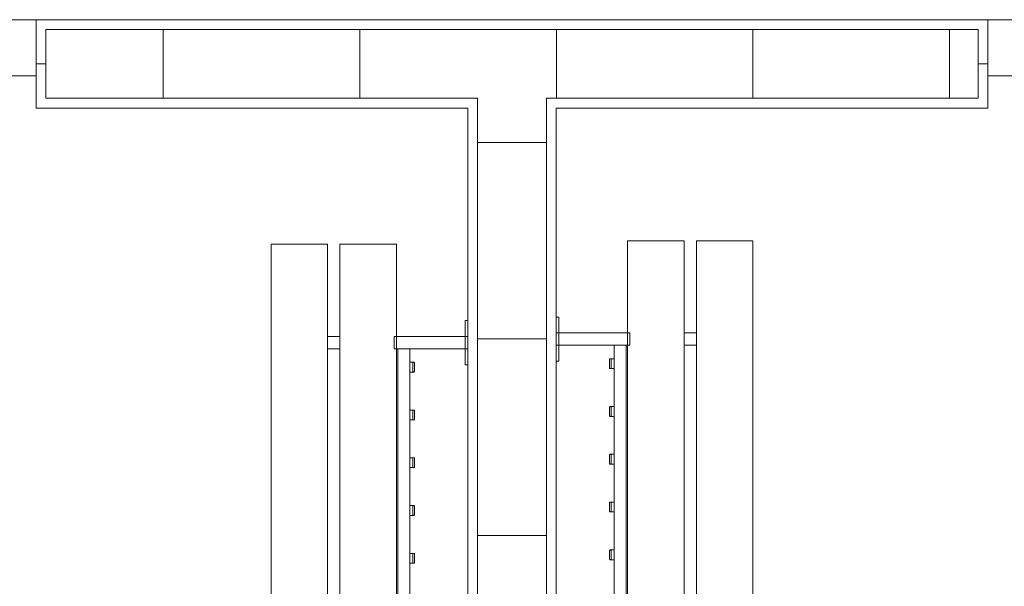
# Model space of a CAD drawing. Header units: millimetres. Extents: x 2016 to 102618, y -16590 to 68005.
# Tile 206 of 256: x 81498 to 83502, y 24547 to 25700. Entities that reach past the tile are written whole.
import ezdxf

# ---------------------------------------------------------------- set-up
doc = ezdxf.new("R2010")
doc.units = ezdxf.units.MM
for name, color, linetype, lineweight in [('A-DOOR', 31, 'Continuous', 13), ('A-GENM', 13, 'Continuous', 13), ('A-WALL', 113, 'Continuous', 13), ('A-WALL-FNSH', 113, 'Continuous', 25), ('A-WALL-PATT', 111, 'Continuous', 25), ('I-FURN', 30, 'Continuous', 13)]:
    doc.layers.add(name, color=color, linetype=linetype, lineweight=lineweight)

# ---------------------------------------------------------------- blocks, each defined once
blk = doc.blocks.new('32_DO deur enkel - DO-4447905-00 Begane grond')
at = {"layer": 'A-DOOR', "lineweight": 5}
for p, q in [((-345, 24), (-412, 24)), ((-412, 24), (-412, -90)), ((-345, -90), (-345, 24)), ((585, 24), (-345, 24)), ((-345, 24), (-345, -26)), ((652, 24), (585, 24)), ((585, 24), (585, -90)), ((585, -26), (585, 24)), ((652, -90), (652, 24)), ((-345, -26), (585, -26)), ((-412, -90), (-345, -90)), ((585, -90), (652, -90))]:
    blk.add_line(p, q, dxfattribs=at)
at = {"layer": 'A-GENM'}
for p, q in [((585, 24), (-306.8, 263)), ((-345, 24), (-282.7, 256.5))]:
    blk.add_line(p, q, dxfattribs=at)
blk = doc.blocks.new('79_VCS_FU_zitbank_kleedkamers - 79_VCS_FU_zitbank_kleedkamers-V7-00 Begane grond')
at = {"layer": 'I-FURN'}
for p, q in [((205, 0), (205, -5.1)), ((205, -5.1), (237.5, -5.1)), ((237.5, -5), (237.5, 0)), ((262.5, 0), (237.5, 0)), ((237.5, -145), (237.5, -5)), ((262.5, -5), (237.5, -5)), ((262.5, 0), (262.5, -5)), ((262.5, -5), (262.5, -145)), ((262.5, -5.1), (295, -5.1)), ((295, -5.1), (295, 0)), ((262.5, -117.5), (1212.5, -117.5)), ((290, -110.5), (290, -109.5)), ((290, -110.7), (290, -116.5)), ((309, -108.5), (291, -108.5)), ((291, -111.5), (309, -111.5)), ((310, -109.5), (310, -110.5)), ((310, -116.5), (310, -110.8)), ((387.2, -110.5), (387.2, -109.5)), ((387.2, -110.7), (387.2, -116.5)), ((406.3, -108.5), (388.2, -108.5)), ((388.2, -111.5), (406.3, -111.5)), ((407.2, -109.5), (407.2, -110.5)), ((407.2, -116.5), (407.2, -110.8)), ((484.4, -110.5), (484.4, -109.5)), ((484.4, -110.7), (484.4, -116.5)), ((503.5, -108.5), (485.4, -108.5)), ((485.4, -111.5), (503.5, -111.5)), ((504.4, -109.5), (504.4, -110.5)), ((504.4, -116.5), (504.4, -110.8)), ((581.7, -110.5), (581.7, -109.5)), ((581.7, -110.7), (581.7, -116.5)), ((600.7, -108.5), (582.6, -108.5)), ((582.7, -111.5), (600.7, -111.5)), ((601.7, -109.5), (601.7, -110.5)), ((601.7, -116.5), (601.7, -110.8)), ((678.9, -110.5), (678.9, -109.5)), ((678.9, -110.7), (678.9, -116.5)), ((697.9, -108.5), (679.9, -108.5)), ((679.9, -111.5), (697.9, -111.5)), ((698.9, -109.5), (698.9, -110.5)), ((698.9, -116.5), (698.9, -110.8)), ((237.5, -145), (50, -145)), ((50, -150), (50, -145)), ((50, -255), (50, -150)), ((237.5, -150), (237.5, -145)), ((262.5, -145), (237.5, -145)), ((262.5, -145), (237.5, -145)), ((262.5, -150), (237.5, -150)), ((1212.5, -142.5), (262.5, -142.5)), ((262.5, -145), (262.5, -150)), ((1212.5, -145), (262.5, -145)), ((50, -260), (50, -255)), ((50, -260), (8250, -260)), ((237.5, -285.2), (237.5, -259.8)), ((262.5, -259.8), (262.5, -285.2)), ((8250, -285), (50, -285)), ((50, -290), (50, -285)), ((50, -395), (50, -290)), ((50, -400), (50, -395)), ((50, -400), (8250, -400))]:
    blk.add_line(p, q, dxfattribs=at)
at = {"layer": 'I-FURN', "flags": 128}
for points in [[(290, -117.5), (290, -117.4), (290, -117.3), (290, -117.2), (290, -117.1), (290, -117), (290, -117), (290, -116.9), (290, -116.8), (290, -116.7), (290, -116.6), (290, -116.5), (290, -116.4), (290, -116.3), (290, -116.3), (290, -116.2), (290, -116.1), (290, -116), (290, -116), (290, -115.9), (290, -115.8), (290, -115.8), (290, -115.7), (290, -115.7)], [(310, -115.7), (310, -115.7), (310, -115.8), (310, -115.8), (310, -115.9), (310, -116), (310, -116.1), (310, -116.1), (310, -116.2), (310, -116.3), (310, -116.4), (310, -116.4), (310, -116.5), (310, -116.6), (310, -116.7), (310, -116.8), (310, -116.9), (310, -117), (310, -117.1), (310, -117.2), (310, -117.3), (310, -117.4), (310, -117.5)], [(387.2, -117.5), (387.2, -117.4), (387.2, -117.3), (387.2, -117.2), (387.2, -117.1), (387.2, -117), (387.2, -117), (387.2, -116.9), (387.2, -116.8), (387.2, -116.7), (387.2, -116.6), (387.2, -116.5), (387.2, -116.4), (387.2, -116.3), (387.2, -116.3), (387.2, -116.2), (387.2, -116.1), (387.2, -116), (387.2, -116), (387.2, -115.9), (387.2, -115.8), (387.2, -115.8), (387.2, -115.7), (387.2, -115.7)], [(407.2, -115.7), (407.2, -115.7), (407.2, -115.8), (407.2, -115.8), (407.2, -115.9), (407.2, -116), (407.2, -116.1), (407.2, -116.1), (407.2, -116.2), (407.2, -116.3), (407.2, -116.4), (407.2, -116.4), (407.2, -116.5), (407.2, -116.6), (407.2, -116.7), (407.2, -116.8), (407.2, -116.9), (407.2, -117), (407.2, -117.1), (407.2, -117.2), (407.2, -117.3), (407.2, -117.4), (407.2, -117.5)], [(484.4, -117.5), (484.4, -117.4), (484.4, -117.3), (484.4, -117.2), (484.4, -117.1), (484.4, -117), (484.4, -117), (484.4, -116.9), (484.4, -116.8), (484.4, -116.7), (484.4, -116.6), (484.4, -116.5), (484.4, -116.4), (484.4, -116.3), (484.4, -116.3), (484.4, -116.2), (484.4, -116.1), (484.4, -116), (484.4, -116), (484.4, -115.9), (484.4, -115.8), (484.4, -115.8), (484.4, -115.7), (484.4, -115.7)], [(504.4, -115.7), (504.4, -115.7), (504.4, -115.8), (504.4, -115.8), (504.4, -115.9), (504.4, -116), (504.4, -116.1), (504.4, -116.1), (504.4, -116.2), (504.4, -116.3), (504.4, -116.4), (504.4, -116.4), (504.4, -116.5), (504.4, -116.6), (504.4, -116.7), (504.4, -116.8), (504.4, -116.9), (504.4, -117), (504.4, -117.1), (504.4, -117.2), (504.4, -117.3), (504.4, -117.4), (504.4, -117.5)], [(581.7, -117.5), (581.7, -117.4), (581.7, -117.3), (581.7, -117.2), (581.7, -117.1), (581.7, -117), (581.7, -117), (581.7, -116.9), (581.7, -116.8), (581.7, -116.7), (581.7, -116.6), (581.7, -116.5), (581.7, -116.4), (581.7, -116.3), (581.7, -116.3), (581.7, -116.2), (581.7, -116.1), (581.7, -116), (581.7, -116), (581.7, -115.9), (581.7, -115.8), (581.7, -115.8), (581.7, -115.7), (581.7, -115.7)], [(601.7, -115.7), (601.7, -115.7), (601.7, -115.8), (601.7, -115.8), (601.7, -115.9), (601.7, -116), (601.7, -116.1), (601.7, -116.1), (601.7, -116.2), (601.7, -116.3), (601.7, -116.4), (601.7, -116.4), (601.7, -116.5), (601.7, -116.6), (601.7, -116.7), (601.7, -116.8), (601.7, -116.9), (601.7, -117), (601.7, -117.1), (601.7, -117.2), (601.7, -117.3), (601.7, -117.4), (601.7, -117.5)], [(678.9, -117.5), (678.9, -117.4), (678.9, -117.3), (678.9, -117.2), (678.9, -117.1), (678.9, -117), (678.9, -117), (678.9, -116.9), (678.9, -116.8), (678.9, -116.7), (678.9, -116.6), (678.9, -116.5), (678.9, -116.4), (678.9, -116.3), (678.9, -116.3), (678.9, -116.2), (678.9, -116.1), (678.9, -116), (678.9, -116), (678.9, -115.9), (678.9, -115.8), (678.9, -115.8), (678.9, -115.7), (678.9, -115.7)], [(698.9, -115.7), (698.9, -115.7), (698.9, -115.8), (698.9, -115.8), (698.9, -115.9), (698.9, -116), (698.9, -116.1), (698.9, -116.1), (698.9, -116.2), (698.9, -116.3), (698.9, -116.4), (698.9, -116.4), (698.9, -116.5), (698.9, -116.6), (698.9, -116.7), (698.9, -116.8), (698.9, -116.9), (698.9, -117), (698.9, -117.1), (698.9, -117.2), (698.9, -117.3), (698.9, -117.4), (698.9, -117.5)]]:
    blk.add_lwpolyline(points, dxfattribs=at)
at = {"layer": 'I-FURN'}
for centre, radius, start, end in [((291, -109.5), 0.978, 90, 180), ((291, -110.5), 1, 180, 270), ((309, -109.5), 0.966, 0, 90), ((309, -110.5), 0.962, 270, 360), ((388.2, -109.5), 0.978, 90, 180), ((388.2, -110.5), 1, 180, 270), ((406.3, -109.5), 0.966, 0, 90), ((406.3, -110.5), 0.962, 270, 360), ((485.4, -109.5), 0.978, 90, 180), ((485.4, -110.5), 1, 180, 270), ((503.5, -109.5), 0.966, 0, 90), ((503.5, -110.5), 0.962, 270, 360), ((582.6, -109.5), 0.978, 90, 180), ((582.7, -110.5), 1, 180, 270), ((600.7, -109.5), 0.966, 0, 90), ((600.7, -110.5), 0.962, 270, 360), ((679.9, -109.5), 0.978, 90, 180), ((679.9, -110.5), 1, 180, 270), ((697.9, -109.5), 0.966, 0, 90), ((697.9, -110.5), 0.962, 270, 360)]:
    blk.add_arc(centre, radius, start, end, dxfattribs=at)
for centre, major_axis, start_param, end_param in [((291, -109.5), (0.978, 0), 1.570796, 3.140513), ((291, -110.5), (1, 0), 3.142593, 4.712389), ((309, -109.5), (0.966, 0), 0.001117, 1.570796), ((309, -110.5), (0.962, 0), 4.712389, 6.282063), ((388.2, -109.5), (0.978, 0), 1.570796, 3.140513), ((388.2, -110.5), (1, 0), 3.142593, 4.712389), ((406.3, -109.5), (0.966, 0), 0.001117, 1.570796), ((406.3, -110.5), (0.962, 0), 4.712389, 6.282063), ((485.4, -109.5), (0.978, 0), 1.570796, 3.140513), ((485.4, -110.5), (1, 0), 3.142593, 4.712389), ((503.5, -109.5), (0.966, 0), 0.001117, 1.570796), ((503.5, -110.5), (0.962, 0), 4.712389, 6.282063), ((582.6, -109.5), (0.978, 0), 1.570796, 3.140513), ((582.7, -110.5), (1, 0), 3.142593, 4.712389), ((600.7, -109.5), (0.966, 0), 0.001117, 1.570796), ((600.7, -110.5), (0.962, 0), 4.712389, 6.282063), ((679.9, -109.5), (0.978, 0), 1.570796, 3.140513), ((679.9, -110.5), (1, 0), 3.142593, 4.712389), ((697.9, -109.5), (0.966, 0), 0.001117, 1.570796), ((697.9, -110.5), (0.962, 0), 4.712389, 6.282063)]:
    blk.add_ellipse(centre, major_axis=major_axis, ratio=0.997927, start_param=start_param, end_param=end_param, dxfattribs=at)
blk = doc.blocks.new('79_VCS_FU_zitbank_kleedkamers - 79_VCS_FU_zitbank_kleedkamers-4609168-00 Begane grond')
at = {"layer": 'I-FURN'}
for p, q in [((8005, 0), (8005, -5.1)), ((8005, -5.1), (8037.5, -5.1)), ((8037.5, -5), (8037.5, 0)), ((8062.5, 0), (8037.5, 0)), ((8037.5, -145), (8037.5, -5)), ((8062.5, -5), (8037.5, -5)), ((8062.5, 0), (8062.5, -5)), ((8062.5, -5), (8062.5, -145)), ((8062.5, -5.1), (8095, -5.1)), ((8095, -5.1), (8095, 0)), ((7087.5, -117.5), (8037.5, -117.5)), ((7601.1, -110.5), (7601.1, -109.5)), ((7601.1, -110.7), (7601.1, -116.5)), ((7620.1, -108.5), (7602.1, -108.5)), ((7602.1, -111.5), (7620.1, -111.5)), ((7621.1, -109.5), (7621.1, -110.5)), ((7621.1, -116.5), (7621.1, -110.8)), ((7698.3, -110.5), (7698.3, -109.5)), ((7698.3, -110.7), (7698.3, -116.5)), ((7717.4, -108.5), (7699.3, -108.5)), ((7699.3, -111.5), (7717.4, -111.5)), ((7718.3, -109.5), (7718.3, -110.5)), ((7718.3, -116.5), (7718.3, -110.8)), ((7795.6, -110.5), (7795.6, -109.5)), ((7795.6, -110.7), (7795.6, -116.5)), ((7814.6, -108.5), (7796.5, -108.5)), ((7796.6, -111.5), (7814.6, -111.5)), ((7815.6, -109.5), (7815.6, -110.5)), ((7815.6, -116.5), (7815.6, -110.8)), ((7892.8, -110.5), (7892.8, -109.5)), ((7892.8, -110.7), (7892.8, -116.5)), ((7911.8, -108.5), (7893.8, -108.5)), ((7893.8, -111.5), (7911.8, -111.5)), ((7912.8, -109.5), (7912.8, -110.5)), ((7912.8, -116.5), (7912.8, -110.8)), ((7990, -110.5), (7990, -109.5)), ((7990, -110.7), (7990, -116.5)), ((8009, -108.5), (7991, -108.5)), ((7991, -111.5), (8009, -111.5)), ((8010, -109.5), (8010, -110.5)), ((8010, -116.5), (8010, -110.8)), ((8037.5, -142.5), (7087.5, -142.5)), ((8037.5, -145), (7087.5, -145)), ((8037.5, -150), (8037.5, -145)), ((8062.5, -145), (8037.5, -145)), ((8062.5, -145), (8037.5, -145)), ((8062.5, -150), (8037.5, -150)), ((8062.5, -145), (8062.5, -150)), ((8250, -145), (8062.5, -145)), ((8250, -145), (8250, -150)), ((8250, -150), (8250, -255)), ((50, -260), (8250, -260)), ((8037.5, -285.2), (8037.5, -259.8)), ((8062.5, -259.8), (8062.5, -285.2)), ((8250, -255), (8250, -260)), ((8250, -285), (50, -285)), ((8250, -285), (8250, -290)), ((8250, -290), (8250, -395)), ((50, -400), (8250, -400)), ((8250, -395), (8250, -400))]:
    blk.add_line(p, q, dxfattribs=at)
at = {"layer": 'I-FURN', "flags": 128}
for points in [[(7601.1, -117.5), (7601.1, -117.4), (7601.1, -117.3), (7601.1, -117.2), (7601.1, -117.1), (7601.1, -117), (7601.1, -117), (7601.1, -116.9), (7601.1, -116.8), (7601.1, -116.7), (7601.1, -116.6), (7601.1, -116.5), (7601.1, -116.4), (7601.1, -116.3), (7601.1, -116.3), (7601.1, -116.2), (7601.1, -116.1), (7601.1, -116), (7601.1, -116), (7601.1, -115.9), (7601.1, -115.8), (7601.1, -115.8), (7601.1, -115.7), (7601.1, -115.7)], [(7621.1, -115.7), (7621.1, -115.7), (7621.1, -115.8), (7621.1, -115.8), (7621.1, -115.9), (7621.1, -116), (7621.1, -116.1), (7621.1, -116.1), (7621.1, -116.2), (7621.1, -116.3), (7621.1, -116.4), (7621.1, -116.4), (7621.1, -116.5), (7621.1, -116.6), (7621.1, -116.7), (7621.1, -116.8), (7621.1, -116.9), (7621.1, -117), (7621.1, -117.1), (7621.1, -117.2), (7621.1, -117.3), (7621.1, -117.4), (7621.1, -117.5)], [(7698.3, -117.5), (7698.3, -117.4), (7698.3, -117.3), (7698.3, -117.2), (7698.3, -117.1), (7698.3, -117), (7698.3, -117), (7698.3, -116.9), (7698.3, -116.8), (7698.3, -116.7), (7698.3, -116.6), (7698.3, -116.5), (7698.3, -116.4), (7698.3, -116.3), (7698.3, -116.3), (7698.3, -116.2), (7698.3, -116.1), (7698.3, -116), (7698.3, -116), (7698.3, -115.9), (7698.3, -115.8), (7698.3, -115.8), (7698.3, -115.7), (7698.3, -115.7)], [(7718.3, -115.7), (7718.3, -115.7), (7718.3, -115.8), (7718.3, -115.8), (7718.3, -115.9), (7718.3, -116), (7718.3, -116.1), (7718.3, -116.1), (7718.3, -116.2), (7718.3, -116.3), (7718.3, -116.4), (7718.3, -116.4), (7718.3, -116.5), (7718.3, -116.6), (7718.3, -116.7), (7718.3, -116.8), (7718.3, -116.9), (7718.3, -117), (7718.3, -117.1), (7718.3, -117.2), (7718.3, -117.3), (7718.3, -117.4), (7718.3, -117.5)], [(7795.6, -117.5), (7795.6, -117.4), (7795.6, -117.3), (7795.6, -117.2), (7795.6, -117.1), (7795.6, -117), (7795.6, -117), (7795.6, -116.9), (7795.6, -116.8), (7795.6, -116.7), (7795.6, -116.6), (7795.6, -116.5), (7795.6, -116.4), (7795.6, -116.3), (7795.6, -116.3), (7795.6, -116.2), (7795.6, -116.1), (7795.6, -116), (7795.6, -116), (7795.6, -115.9), (7795.6, -115.8), (7795.6, -115.8), (7795.6, -115.7), (7795.6, -115.7)], [(7815.6, -115.7), (7815.6, -115.7), (7815.6, -115.8), (7815.6, -115.8), (7815.6, -115.9), (7815.6, -116), (7815.6, -116.1), (7815.6, -116.1), (7815.6, -116.2), (7815.6, -116.3), (7815.6, -116.4), (7815.6, -116.4), (7815.6, -116.5), (7815.6, -116.6), (7815.6, -116.7), (7815.6, -116.8), (7815.6, -116.9), (7815.6, -117), (7815.6, -117.1), (7815.6, -117.2), (7815.6, -117.3), (7815.6, -117.4), (7815.6, -117.5)], [(7892.8, -117.5), (7892.8, -117.4), (7892.8, -117.3), (7892.8, -117.2), (7892.8, -117.1), (7892.8, -117), (7892.8, -117), (7892.8, -116.9), (7892.8, -116.8), (7892.8, -116.7), (7892.8, -116.6), (7892.8, -116.5), (7892.8, -116.4), (7892.8, -116.3), (7892.8, -116.3), (7892.8, -116.2), (7892.8, -116.1), (7892.8, -116), (7892.8, -116), (7892.8, -115.9), (7892.8, -115.8), (7892.8, -115.8), (7892.8, -115.7), (7892.8, -115.7)], [(7912.8, -115.7), (7912.8, -115.7), (7912.8, -115.8), (7912.8, -115.8), (7912.8, -115.9), (7912.8, -116), (7912.8, -116.1), (7912.8, -116.1), (7912.8, -116.2), (7912.8, -116.3), (7912.8, -116.4), (7912.8, -116.4), (7912.8, -116.5), (7912.8, -116.6), (7912.8, -116.7), (7912.8, -116.8), (7912.8, -116.9), (7912.8, -117), (7912.8, -117.1), (7912.8, -117.2), (7912.8, -117.3), (7912.8, -117.4), (7912.8, -117.5)], [(7990, -117.5), (7990, -117.4), (7990, -117.3), (7990, -117.2), (7990, -117.1), (7990, -117), (7990, -117), (7990, -116.9), (7990, -116.8), (7990, -116.7), (7990, -116.6), (7990, -116.5), (7990, -116.4), (7990, -116.3), (7990, -116.3), (7990, -116.2), (7990, -116.1), (7990, -116), (7990, -116), (7990, -115.9), (7990, -115.8), (7990, -115.8), (7990, -115.7), (7990, -115.7)], [(8010, -115.7), (8010, -115.7), (8010, -115.8), (8010, -115.8), (8010, -115.9), (8010, -116), (8010, -116.1), (8010, -116.1), (8010, -116.2), (8010, -116.3), (8010, -116.4), (8010, -116.4), (8010, -116.5), (8010, -116.6), (8010, -116.7), (8010, -116.8), (8010, -116.9), (8010, -117), (8010, -117.1), (8010, -117.2), (8010, -117.3), (8010, -117.4), (8010, -117.5)]]:
    blk.add_lwpolyline(points, dxfattribs=at)
at = {"layer": 'I-FURN'}
for centre, radius, start, end in [((7602.1, -109.5), 0.978, 90, 180), ((7602.1, -110.5), 1, 180, 270), ((7620.1, -109.5), 0.966, 0, 90), ((7620.1, -110.5), 0.962, 270, 360), ((7699.3, -109.5), 0.978, 90, 180), ((7699.3, -110.5), 1, 180, 270), ((7717.4, -109.5), 0.966, 0, 90), ((7717.4, -110.5), 0.962, 270, 360), ((7796.5, -109.5), 0.978, 90, 180), ((7796.6, -110.5), 1, 180, 270), ((7814.6, -109.5), 0.966, 0, 90), ((7814.6, -110.5), 0.962, 270, 360), ((7893.8, -109.5), 0.978, 90, 180), ((7893.8, -110.5), 1, 180, 270), ((7911.8, -109.5), 0.966, 0, 90), ((7911.8, -110.5), 0.962, 270, 360), ((7991, -109.5), 0.978, 90, 180), ((7991, -110.5), 1, 180, 270), ((8009, -109.5), 0.966, 0, 90), ((8009, -110.5), 0.962, 270, 360)]:
    blk.add_arc(centre, radius, start, end, dxfattribs=at)
for centre, major_axis, start_param, end_param in [((7602.1, -109.5), (0.978, 0), 1.570796, 3.140513), ((7602.1, -110.5), (-1, 0), 0.001, 1.570796), ((7620.1, -109.5), (0.966, 0), 0.001117, 1.570796), ((7620.1, -110.5), (0.962, 0), 4.712389, 6.282063), ((7699.3, -109.5), (0.978, 0), 1.570796, 3.140513), ((7699.3, -110.5), (-1, 0), 0.001, 1.570796), ((7717.4, -109.5), (0.966, 0), 0.001117, 1.570796), ((7717.4, -110.5), (0.962, 0), 4.712389, 6.282063), ((7796.5, -109.5), (0.978, 0), 1.570796, 3.140513), ((7796.6, -110.5), (-1, 0), 0.001, 1.570796), ((7814.6, -109.5), (0.966, 0), 0.001117, 1.570796), ((7814.6, -110.5), (0.962, 0), 4.712389, 6.282063), ((7893.8, -109.5), (0.978, 0), 1.570796, 3.140513), ((7893.8, -110.5), (-1, 0), 0.001, 1.570796), ((7911.8, -109.5), (-0.966, 0), 3.14271, 4.712389), ((7911.8, -110.5), (0.962, 0), 4.712389, 6.282063), ((7991, -109.5), (0.978, 0), 1.570796, 3.140513), ((7991, -110.5), (1, 0), 3.142593, 4.712389), ((8009, -109.5), (0.966, 0), 0.001117, 1.570796), ((8009, -110.5), (0.962, 0), 4.712389, 6.282063)]:
    blk.add_ellipse(centre, major_axis=major_axis, ratio=0.997927, start_param=start_param, end_param=end_param, dxfattribs=at)

msp = doc.modelspace()

# ---------------------------------------------------------------- hatches: boundary and pattern name
at = {"layer": 'A-WALL-PATT', "lineweight": 5}
h = msp.add_hatch(dxfattribs=at)
h.set_pattern_fill('FP_18', color=256, angle=-90, style=0, pattern_type=2)
h.set_pattern_definition([(270, (79390, 25700), (400, 1e-12), [])])
h.paths.add_polyline_path([(79590, 25540), (80448, 25540), (80448, 25680), (78552, 25680), (78552, 25540), (79570, 25540)], flags=0)
h.paths.add_polyline_path([(70488.1, 25540), (71448, 25540), (71448, 25680), (70400, 25680), (70400, 25540)], flags=0)
h.paths.add_polyline_path([(88400, 25540), (88420, 25540), (88420, 25680), (87202, 25680), (87202, 25540), (88325.4, 25540)], flags=0)
h.paths.add_polyline_path([(72552, 25540), (74448, 25540), (74448, 25680), (72552, 25680), (72552, 25610)], flags=0)
h.paths.add_polyline_path([(85836.4, 25540), (86098, 25540), (86098, 25680), (84552, 25680), (84552, 25540), (85590, 25540)], flags=0)
h.paths.add_polyline_path([(75552, 25540), (77448, 25540), (77448, 25680), (75552, 25680), (75552, 25610)], flags=0)
h.paths.add_polyline_path([(83448, 25540), (83448, 25680), (81552, 25680), (81552, 25540), (82932.7, 25540)], flags=0)
h = msp.add_hatch(dxfattribs=at)
h.set_pattern_fill('FP_22', color=256, angle=-90, style=0, pattern_type=2)
h.set_pattern_definition([(1e-13, (82410, 21050), (-8e-13, 400), [])])
h.paths.add_polyline_path([(82517.9, 16560), (82570, 16560), (82570, 25540), (82430, 25540), (82430, 16560)], flags=0)

# ---------------------------------------------------------------- linework, layer by layer
at = {"layer": 'A-WALL', "color": 250, "lineweight": 18}
for p, q in [((83448, 25680), (81552, 25680)), ((81552, 25680), (81552, 25540)), ((83448, 25540), (83448, 25680)), ((81552, 25540), (82430, 25540)), ((82430, 25540), (82430, 16560)), ((82570, 25540), (83448, 25540)), ((82570, 25540), (82570, 16560))]:
    msp.add_line(p, q, dxfattribs=at)
at = {"layer": 'A-WALL', "lineweight": 5}
for p, q in [((81552, 25610), (81532, 25610)), ((83468, 25610), (83448, 25610))]:
    msp.add_line(p, q, dxfattribs=at)
at = {"layer": 'A-WALL-FNSH', "color": 7, "lineweight": 13}
for p, q in [((83468, 25700), (81532, 25700)), ((81532, 25700), (81532, 25520)), ((83468, 25520), (83468, 25700)), ((81532, 25520), (82410, 25520)), ((82410, 25520), (82410, 25055.4)), ((82590, 25520), (83468, 25520)), ((82590, 25062.5), (82590, 25520)), ((82410, 25030.4), (82410, 24080.4)), ((82590, 24087.5), (82590, 25037.5))]:
    msp.add_line(p, q, dxfattribs=at)

# ---------------------------------------------------------------- block references
at = {"layer": 'A-DOOR', "rotation": 180}
for p in [(81120, 25610), (84120, 25610)]:
    msp.add_blockref('32_DO deur enkel - DO-4447905-00 Begane grond', p, dxfattribs=at)
at = {"layer": 'I-FURN'}
for name, p, rotation in [('79_VCS_FU_zitbank_kleedkamers - 79_VCS_FU_zitbank_kleedkamers-V7-00 Begane grond', (82410, 25292.9), 269.9999999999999), ('79_VCS_FU_zitbank_kleedkamers - 79_VCS_FU_zitbank_kleedkamers-4609168-00 Begane grond', (82590, 17000), 90)]:
    msp.add_blockref(name, p, dxfattribs=dict(at, rotation=rotation))

doc.saveas('drawing.dxf')
